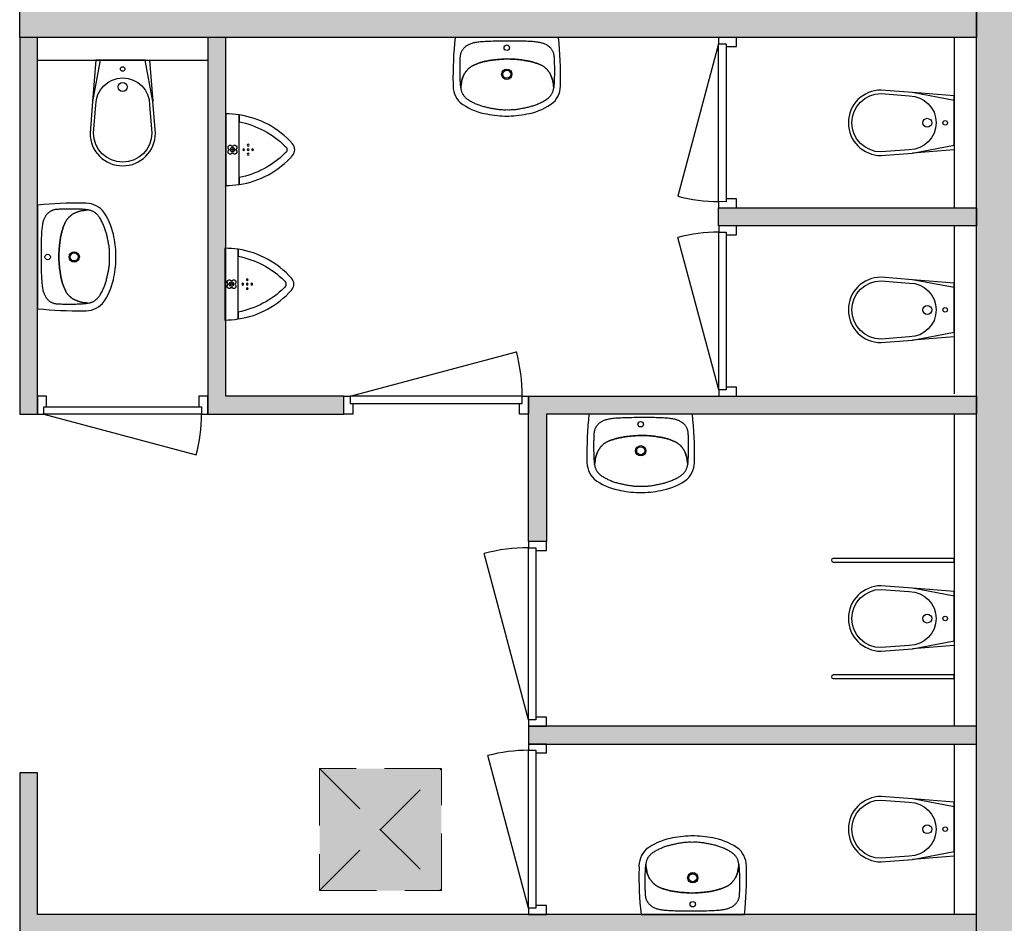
# Model space of a CAD drawing. Header units: millimetres. Extents: x -114 to 74467, y -1893 to 23658.
# Tile 43 of 52: x 48793 to 54289, y 12593 to 17633. Entities that reach past the tile are written whole.
import ezdxf

# ---------------------------------------------------------------- set-up
doc = ezdxf.new("R2010")
doc.units = ezdxf.units.MM
doc.header["$LTSCALE"] = 100
doc.linetypes.add('DASHED2', pattern=[9.525, 6.35, -3.175])
doc.linetypes.add('HIDDEN2', pattern=[4.7625, 3.175, -1.5875])
for name, color, linetype in [('AA22----_BINNENWAND', 254, 'Continuous'), ('AL22----_BINNENWAND', 2, 'Continuous'), ('AL32----_BINNENKOZIJNEN', 1, 'Continuous'), ('AL74----_SANITAIR', 7, 'Continuous')]:
    doc.layers.add(name, color=color, linetype=linetype)
doc.layers.add('AA33----_VLOEROPENINGEN', color=90, linetype='Continuous', transparency=0.9)
doc.layers.add('AL33----_VLOEROPENINGEN', color=7, linetype='HIDDEN2', lineweight=0)

# ---------------------------------------------------------------- blocks, each defined once
blk = doc.blocks.new('*U24')
at = {"layer": 'AL32----_BINNENKOZIJNEN'}
for points in [[(-950, -50), (-915, -50), (-915, -8.7), (-900, -8.7), (-900, 50), (-950, 50)], [(-50, 50), (-50, -8.7), (-35, -8.7), (-35.1, -50), (0, -50), (0, 50.1)], [(-915, -8.7), (-35, -8.7), (-35.1, -50), (-915, -50)]]:
    blk.add_lwpolyline(points, close=True, dxfattribs=at)
blk.add_lwpolyline([(-915, -50), (-65, -277.7)], dxfattribs=at)
blk.add_arc((-915, -50), 879.9, 345, 359.9987, dxfattribs=at)
blk = doc.blocks.new('*U12')
at = {"layer": 'AL32----_BINNENKOZIJNEN'}
blk.add_lwpolyline([(-995, 50), (-67.7, 298.4)], dxfattribs=at)
for points in [[(-1030, 50), (-995, 50), (-995, 8.7), (-980, 8.7), (-980, -50), (-1030, -50)], [(-995, 8.7), (-35, 8.7), (-35, 50), (-995, 50)], [(-50, -50), (-50, 8.7), (-35, 8.7), (-35, 50), (0, 50), (0, -50.1)]]:
    blk.add_lwpolyline(points, close=True, dxfattribs=at)
blk.add_arc((-995, 50), 960, 0, 15, dxfattribs=at)
blk = doc.blocks.new('*U25')
at = {"layer": 'AL32----_BINNENKOZIJNEN'}
for points in [[(-950, -50), (-915, -50), (-915, -8.7), (-900, -8.7), (-900, 50), (-950, 50)], [(-50, 50), (-50, -8.7), (-35, -8.7), (-35.1, -50), (0, -50), (0, 50.1)], [(-915, -8.7), (-35, -8.7), (-35.1, -50), (-915, -50)]]:
    blk.add_lwpolyline(points, close=True, dxfattribs=at)
blk.add_lwpolyline([(-35.1, -50), (-885.3, -277.2)], dxfattribs=at)
blk.add_arc((-35.1, -50.5), 879.9, 179.9276, 194.9263, dxfattribs=at)
blk = doc.blocks.new('*U5')
at = {"layer": 'AL32----_BINNENKOZIJNEN'}
for points in [[(-1030, -50), (-995, -50), (-995, -8.8), (-980, -8.8), (-980, 50), (-1030, 50)], [(-50, 50), (-50, -8.8), (-35, -8.8), (-35, -50), (0, -50), (0, 50)], [(-995, -8.8), (-35, -8.8), (-35, -50), (-995, -50)]]:
    blk.add_lwpolyline(points, close=True, dxfattribs=at)
blk.add_lwpolyline([(-35, -50), (-962.3, -298.5)], dxfattribs=at)
blk.add_arc((-35, -50), 960, 180, 195, dxfattribs=at)
blk = doc.blocks.new('WC 17 (R)')
at = {"layer": 'AL74----_SANITAIR'}
for points in [[(407.5, 182.5), (232, 168.5), (0, 125), (0, -125), (232, -168.5), (407.5, -182.5, 0.999913)], [(250, 150), (407.5, 162.5, -1), (407.5, -162.5), (250, -150, -1)], [(62.5, 0, -1), (37.5, 0, -1)], [(175, 0, -1), (125, 0, -1)]]:
    blk.add_lwpolyline(points, format="xyb", close=True, dxfattribs=at)
for points in [[(0, 125), (0, 150), (232, 168.5)], [(0, -125), (0, -150), (232, -168.5)]]:
    blk.add_lwpolyline(points, dxfattribs=at)
blk = doc.blocks.new('WT 04 (R)')
at = {"color": 3}
for centre, radius, start, end in [((265.6, 163.8), 136.5, 44.6333, 93.716), ((256.7, 300), 1.091783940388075e-11, 92.5317, 90.2017)]:
    blk.add_arc(centre, radius, start, end, dxfattribs=at)
at = {"layer": 'AL74----_SANITAIR'}
for points in [[(256.7, 300, 0.030203), (0, 288.8), (0, -288.8, 0.030203), (256.7, -300, 0.217499), (362.7, -259.7, 0.107077), (422.9, -126.6, 0.043293), (437.5, -10.5), (437.5, 10.5, 0.043293), (422.9, 126.6, 0.107077), (362.7, 259.7, 0.217499)], [(71.7, 0, -1), (41, 0, -1)], [(233, 0, -1), (175.6, 0, -1)], [(226.8, 0, -1), (181.9, 0, -1)]]:
    blk.add_lwpolyline(points, format="xyb", close=True, dxfattribs=at)
for points in [[(119.3, 20.3), (120.1, 34.4), (120.9, 46.9), (121.8, 57.8), (122.7, 67.5), (123.7, 76.2), (124.7, 84), (125.7, 91.2), (126.7, 98), (127.7, 104.4), (128.7, 110.5), (129.8, 116.3), (130.9, 121.9), (132, 127.3), (133.2, 132.5), (134.5, 137.6), (135.8, 142.6), (137.1, 147.4), (138.5, 152.3), (140, 157), (141.5, 161.6), (143.1, 166.2), (144.8, 170.7), (146.4, 175.2), (148.2, 179.6), (149.9, 183.9), (151.8, 188.1), (153.8, 192.3), (155.9, 196.3), (158.1, 200.3), (160.4, 204.1), (163, 207.8), (165.7, 211.4), (168.6, 214.9), (171.6, 218.2), (174.7, 221.4), (178, 224.5), (181.3, 227.4), (184.7, 230.2), (188.1, 232.9), (191.6, 235.4), (195.1, 237.9), (198.7, 240.2), (202.5, 242.4), (206.4, 244.5), (210.6, 246.5), (214.9, 248.5), (219.6, 250.4), (224.6, 252.2), (230, 253.9), (236.1, 255.6), (242.9, 257.2), (250.5, 258.7), (259.3, 260.1), (269.2, 261.4), (279, 262.5), (276.8, 262.9), (271.9, 263.6), (266.7, 264.2), (261.1, 264.8), (255.1, 265.3), (248.7, 265.8), (241.9, 266.2), (234.7, 266.5), (227.2, 266.8), (219.4, 267.1), (211.5, 267.3), (203.5, 267.4), (195.4, 267.5), (187.4, 267.5), (179.5, 267.5), (171.8, 267.4), (164.2, 267.3), (156.9, 267.2), (149.8, 267), (143, 266.8), (136.5, 266.6), (130.4, 266.4), (124.8, 266.2), (119.5, 266), (114.5, 265.7), (109.9, 265.4), (105.6, 265.1), (101.6, 264.6), (97.8, 264.1), (94.2, 263.4), (90.8, 262.7), (87.6, 261.7), (84.4, 260.7), (81.5, 259.5), (78.6, 258.2), (75.7, 256.8), (73, 255.2), (70.2, 253.6), (67.5, 251.7), (64.7, 249.8), (62, 247.7), (59.3, 245.4), (56.7, 243), (54.1, 240.4), (51.6, 237.7), (49.1, 234.7), (46.8, 231.6), (44.5, 228.2), (42.3, 224.7), (40.2, 221), (38.2, 217.1), (36.4, 213.1), (34.6, 208.8), (33, 204.4), (31.5, 199.7), (30.1, 194.9), (28.8, 189.7), (27.6, 184.3), (26.5, 178.6), (25.5, 172.4), (24.6, 165.9), (23.8, 158.8), (23.1, 151.3), (22.4, 143.4), (21.8, 135), (21.3, 126.2), (20.9, 117.1), (20.5, 107.6), (20.2, 97.9), (19.9, 87.9), (19.7, 77.8), (19.5, 67.6), (19.4, 57.7), (19.3, 48.1), (19.2, 39), (19.2, 30.8), (19.2, 23.5), (19.2, 17.3), (19.1, 12.4), (19.1, 8.6), (19.1, 5.5), (19.1, 2.3), (19.2, -1.4), (19.3, -11.8), (19.4, -23.8), (19.6, -36.8), (19.8, -50.3), (20.1, -63.9), (20.4, -77), (20.7, -89.4), (21.1, -100.9), (21.6, -111.7), (22.1, -121.6), (22.7, -130.9), (23.3, -139.6), (24, -147.7), (24.8, -155.2), (25.7, -162.2), (26.6, -168.7), (27.6, -174.9), (28.7, -180.6), (29.9, -186), (31.3, -191.2), (32.7, -196), (34.2, -200.6), (35.9, -205.1), (37.7, -209.3), (39.6, -213.4), (41.6, -217.3), (43.7, -221), (45.9, -224.5), (48.2, -227.8), (50.6, -230.9), (53, -233.8), (55.6, -236.6), (58.2, -239.1), (60.8, -241.5), (63.5, -243.8), (66.3, -245.9), (69, -247.8), (71.8, -249.6), (74.5, -251.3), (77.3, -252.8), (80.2, -254.2), (83.1, -255.5), (86, -256.7), (89.2, -257.7), (92.4, -258.6), (95.8, -259.3), (99.4, -260), (103.2, -260.5), (107.2, -260.9), (111.6, -261.2), (116.2, -261.5), (121.1, -261.7), (126.4, -261.9), (132.1, -262.1), (138.2, -262.3), (144.6, -262.4), (151.4, -262.6), (158.5, -262.7), (165.8, -262.8), (173.4, -262.8), (181.2, -262.9), (189.1, -262.8), (197.1, -262.8), (205.1, -262.6), (213.1, -262.4), (221, -262.2), (228.8, -261.9), (236.3, -261.6), (243.5, -261.2), (250.3, -260.7), (256.7, -260.2), (262.7, -259.6), (268.3, -259), (273.5, -258.4), (278.4, -257.7), (280.6, -257.3), (270.8, -256.3), (260.9, -255), (252.1, -253.6), (244.4, -252.1), (237.6, -250.6), (231.6, -249), (226.1, -247.3), (221.1, -245.5), (216.5, -243.6), (212.1, -241.7), (207.9, -239.7), (204, -237.6), (200.2, -235.4), (196.6, -233.1), (193, -230.7), (189.5, -228.2), (186.1, -225.6), (182.7, -222.8), (179.3, -219.8), (176.1, -216.8), (172.9, -213.6), (169.9, -210.3), (167, -206.9), (164.2, -203.3), (161.7, -199.6), (159.3, -195.8), (157.1, -191.8), (155, -187.8), (153, -183.7), (151.1, -179.4), (149.2, -175.1), (147.5, -170.8), (145.8, -166.3), (144.1, -161.8), (142.5, -157.2), (141, -152.6), (139.5, -147.9), (138, -143.1), (136.6, -138.2), (135.3, -133.2), (134, -128.2), (132.8, -123), (131.6, -117.6), (130.5, -112), (129.4, -106.2), (128.3, -100.1), (127.3, -93.7), (126.2, -86.9), (125.2, -79.7), (124.2, -71.9), (123.1, -63.3), (122.2, -53.6), (121.2, -42.6), (120.3, -30.2), (119.4, -16.1), (118.5, 2.1)], [(401.4, -31.5), (401.7, -25.2), (401.8, -18.6), (401.9, -11.8), (401.8, -4.7), (401.6, 3), (401.8, 10.7), (401.8, 17.8), (401.7, 24.6), (401.5, 31.2), (401.1, 37.5), (400.7, 43.6), (400.1, 49.6), (399.4, 55.5), (398.5, 61.5), (397.6, 67.4), (396.6, 73.2), (395.5, 79.1), (394.3, 84.9), (393.2, 90.7), (391.9, 96.5), (390.7, 102.2), (389.4, 107.9), (388.2, 113.5), (386.9, 119.1), (385.6, 124.6), (384.2, 130.1), (382.7, 135.6), (381.2, 141), (379.6, 146.4), (377.9, 151.8), (376, 157.1), (374.1, 162.4), (372.1, 167.7), (370, 172.9), (367.8, 178.2), (365.5, 183.3), (363.1, 188.5), (360.7, 193.6), (358.1, 198.7), (355.6, 203.6), (352.9, 208.5), (350.1, 213.2), (347.3, 217.7), (344.4, 222), (341.4, 226.1), (338.4, 230), (335.3, 233.6), (332.1, 236.9), (328.9, 240), (325.7, 242.8), (322.5, 245.4), (319.3, 247.8), (316.2, 249.9), (313.1, 251.8), (310, 253.5), (306.9, 255), (303.7, 256.3), (300.4, 257.5), (297, 258.6), (293.4, 259.6), (289.6, 260.5), (285.6, 261.4), (281.3, 262.2), (279, 262.5), (269.2, 261.4), (259.3, 260.1), (250.5, 258.7), (242.9, 257.2), (236.1, 255.6), (230, 253.9), (224.6, 252.2), (219.6, 250.4), (214.9, 248.5), (210.6, 246.5), (206.4, 244.5), (202.5, 242.4), (198.7, 240.2), (195.1, 237.9), (191.6, 235.4), (188.1, 232.9), (184.7, 230.2), (181.3, 227.4), (178, 224.5), (174.7, 221.4), (171.6, 218.2), (168.6, 214.9), (165.7, 211.4), (163, 207.8), (160.4, 204.1), (158.1, 200.3), (155.9, 196.3), (153.8, 192.3), (151.8, 188.1), (149.9, 183.9), (148.2, 179.6), (146.4, 175.2), (144.8, 170.7), (143.1, 166.2), (141.5, 161.6), (140, 157), (138.5, 152.3), (137.1, 147.4), (135.8, 142.6), (134.5, 137.6), (133.2, 132.5), (132, 127.3), (130.9, 121.9), (129.8, 116.3), (128.7, 110.5), (127.7, 104.4), (126.7, 98), (125.7, 91.2), (124.7, 84), (123.7, 76.2), (122.7, 67.5), (121.8, 57.8), (120.9, 46.9), (120.1, 34.4), (119.3, 20.3), (118.5, 2.1), (119.4, -16.1), (120.3, -30.2), (121.2, -42.6), (122.2, -53.6), (123.1, -63.3), (124.2, -71.9), (125.2, -79.7), (126.2, -86.9), (127.3, -93.7), (128.3, -100.1), (129.4, -106.2), (130.5, -112), (131.6, -117.6), (132.8, -123), (134, -128.2), (135.3, -133.2), (136.6, -138.2), (138, -143.1), (139.5, -147.9), (141, -152.6), (142.5, -157.2), (144.1, -161.8), (145.8, -166.3), (147.5, -170.8), (149.2, -175.1), (151.1, -179.4), (153, -183.7), (155, -187.8), (157.1, -191.8), (159.3, -195.8), (161.7, -199.6), (164.2, -203.3), (167, -206.9), (169.9, -210.3), (172.9, -213.6), (176.1, -216.8), (179.3, -219.8), (182.7, -222.8), (186.1, -225.6), (189.5, -228.2), (193, -230.7), (196.6, -233.1), (200.2, -235.4), (204, -237.6), (207.9, -239.7), (212.1, -241.7), (216.5, -243.6), (221.1, -245.5), (226.1, -247.3), (231.6, -249), (237.6, -250.6), (244.4, -252.1), (252.1, -253.6), (260.9, -255), (270.8, -256.3), (280.6, -257.3), (282.9, -256.9), (287.2, -256.1), (291.2, -255.2), (295, -254.3), (298.6, -253.3), (302, -252.2), (305.2, -250.9), (308.4, -249.6), (311.5, -248.1), (314.6, -246.3), (317.7, -244.4), (320.9, -242.3), (324, -239.9), (327.2, -237.3), (330.4, -234.4), (333.6, -231.3), (336.7, -228), (339.8, -224.4), (342.8, -220.5), (345.8, -216.4), (348.6, -212.1), (351.4, -207.5), (354.1, -202.8), (356.8, -197.9), (359.4, -192.9), (361.8, -187.9), (364.3, -182.7), (366.6, -177.6), (368.9, -172.4), (371, -167.1), (373.1, -161.9), (375.1, -156.6), (377, -151.3), (378.8, -145.9), (380.5, -140.5), (382.1, -135.1), (383.6, -129.7), (385, -124.2), (386.3, -118.7), (387.6, -113.2), (388.9, -107.6), (390.1, -101.9), (391.3, -96.3), (392.5, -90.5), (393.7, -84.8), (394.9, -79), (396, -73.1), (397, -67.3), (398, -61.4), (398.9, -55.5), (399.7, -49.6), (400.4, -43.6), (400.9, -37.6)]]:
    blk.add_lwpolyline(points, close=True, dxfattribs=at)
blk = doc.blocks.new('Urinoir (R)')
at = {"layer": 'AL74----_SANITAIR'}
for points in [[(75, 194.3, 0.03766), (0, 200), (0, -200, 0.03766), (75, -194.3), (75, -155.6)], [(372.7, -33.3, 0.381928), (372.7, 33.3, 0.174395), (75, 194.3), (75, 155.6, -0.147779), (330.6, 20.3, -0.511086), (330.6, -20.3, -0.147779), (75, -155.6), (75, -194.3, 0.174393)], [(16.3, -3.5, 0.414217), (16.3, 3.5, -1.000347), (34, 21.2, 0.413172), (41, 21.2, -1.00056), (58.7, 3.5, 0.413679), (58.7, -3.5, -1.000343), (41, -21.2, 0.413712), (34, -21.2, -1.000003)], [(25, 0, -1), (50, 0, -1)], [(32.5, 0, -1), (42.5, 0, -1)], [(105, 0, 1), (95, 0, 1)], [(120, 25, 1), (130, 25, 1)], [(120, 0, 1), (130, 0, 1)], [(155, 0, 1), (145, 0, 1)], [(130, -25, 1), (120, -25, 1)]]:
    blk.add_lwpolyline(points, format="xyb", close=True, dxfattribs=at)
blk = doc.blocks.new('33_kruipluik_680x680')
at = {"layer": 'AA33----_VLOEROPENINGEN'}
h = blk.add_hatch(color=256, dxfattribs=at)
h.dxf.hatch_style = 1
h.paths.add_polyline_path([(340, -340), (340, 340), (-340, 340), (-340, -340)])
at = {"layer": 'AL33----_VLOEROPENINGEN', "linetype": 'DASHED2', "ltscale": 0.5}
for p, q in [((-340, 340), (340, -340)), ((-340, -340), (340, 340))]:
    blk.add_line(p, q, dxfattribs=at)
at = {"layer": 'AL33----_VLOEROPENINGEN'}
blk.add_lwpolyline([(-340, 340), (-340, -340), (340, -340), (340, 340)], close=True, dxfattribs=at)

msp = doc.modelspace()

# ---------------------------------------------------------------- hatches: boundary and pattern name
at = {"layer": 'AA22----_BINNENWAND'}
h = msp.add_hatch(color=256, dxfattribs=at)
h.paths.add_polyline_path([(54353.3, 20153.3), (52333.3, 20153.3), (52333.3, 19933.3), (54133.3, 19933.3), (54133.3, 10933.3), (54353.3, 10933.3)])
h.paths.add_polyline_path([(54133.3, 17733.3), (54133.3, 17533.3), (48793.3, 17533.3), (48793.3, 17733.3)])
h.paths.add_polyline_path([(58997.3, 20000.3), (59097.3, 20000.3), (59097.3, 18530.3), (59179.8, 18530.3), (59179.8, 18430.3), (58909.8, 18430.3), (58909.8, 18530.3), (58997.3, 18530.3)], flags=17)
h.paths.add_polyline_path([(60197.3, 20000.3), (60297.3, 20000.3), (60297.3, 18530.3), (60379.8, 18530.3), (60379.8, 18430.3), (60109.8, 18430.3), (60109.8, 18530.3), (60197.3, 18530.3)])
h.paths.add_polyline_path([(61397.3, 20000.3), (61397.3, 18530.3), (61309.8, 18530.3), (61309.8, 18430.3), (61397.3, 18430.3), (61397.3, 16673.3), (61197.3, 16673.3), (61197.3, 16573.3), (61697.3, 16573.3), (61697.3, 16673.3), (61497.3, 16673.3), (61497.3, 18430.3), (61583.8, 18430.3), (61583.8, 18530.3), (61497.3, 18530.3), (61497.3, 20000.3)])
h.paths.add_polyline_path([(57797.3, 20000.3), (57897.3, 20000.3), (57897.3, 16673.3), (60147.3, 16673.3), (60147.3, 16573.3), (55998.3, 16573.3), (55998.3, 16673.3), (57798.3, 16673.3)])
h.paths.add_polyline_path([(57872.6, 20150.3), (57872.6, 20000.3), (61422.1, 20000.3), (61422.1, 20150.3)])
h.paths.add_polyline_path([(61472.6, 20150.3), (61472.6, 20000.3), (65022.1, 20000.3), (65022.1, 20150.3)])
h.paths.add_polyline_path([(65004.3, 19989.3), (65154.3, 19989.3), (65154.3, 16335.8), (64530.8, 16143.8), (64483.7, 16296.7), (65004.3, 16457)])
h.paths.add_polyline_path([(56123, 20150.3), (56123, 20000.3), (57822.1, 20000.3), (57822.1, 20150.3)])
h.paths.add_polyline_path([(54353.3, 20150.3), (54353.3, 20000.3), (55093, 20000.3), (55093, 20150.3)])
h.paths.add_polyline_path([(65004.3, 16673.3), (65004.3, 16573.3), (62747.3, 16573.3), (62747.3, 16673.3)])
h.paths.add_polyline_path([(64945.7, 14796.2), (64992.8, 14643.3), (65566.3, 14819.9), (65519.2, 14972.8)])
h.paths.add_polyline_path([(65004.3, 14612.3), (65004.3, 12843.3), (65154.3, 12843.3), (65154.3, 14633.8)])
h.paths.add_polyline_path([(54133.3, 12643.3), (48893.3, 12643.3), (48893.3, 13433.3), (48793.3, 13433.3), (48793.3, 12543.3), (54133.3, 12543.3)])
h.paths.add_polyline_path([(48893.3, 12543.3), (48793.3, 12543.3), (48793.3, 10902.8), (48893.3, 10902.8)])
h.paths.add_polyline_path([(48793.3, 9902.8), (48893.3, 9902.8), (48893.3, 9352.8), (48793.3, 9352.8)])
h.paths.add_polyline_path([(49943.3, 17533.3), (49843.3, 17533.3), (49843.3, 15433.3), (50603.3, 15433.3), (50603.3, 15533.3), (49943.3, 15533.3)])
h.paths.add_polyline_path([(54133.3, 15533.3), (54133.3, 15433.3), (51733.3, 15433.3), (51733.3, 14723.3), (51633.3, 14723.3), (51633.3, 15533.3)])
h.paths.add_polyline_path([(54133.3, 16583.3), (54133.3, 16483.3), (52694.3, 16483.3), (52694.3, 16583.3)], flags=17)
h.paths.add_polyline_path([(54133.3, 13693.3), (51633.3, 13693.3), (51633.3, 13593.3), (54133.3, 13593.3)])
h.paths.add_polyline_path([(54353.3, 16673.3), (54353.3, 16573.3), (54998.3, 16573.3), (54998.3, 16673.3)])
h.paths.add_polyline_path([(48793.3, 17533.3), (48793.3, 15433.3), (48893.3, 15433.3), (48893.3, 17533.3)])
edge = h.paths.add_edge_path(flags=17)
edge.add_line((57897.3, 18530.4), (57979.8, 18530.4))
edge.add_line((57979.8, 18530.4), (57979.8, 18430.4))
edge.add_line((57979.8, 18430.4), (57897.3, 18430.4))

# ---------------------------------------------------------------- linework, layer by layer
at = {"layer": 'AL22----_BINNENWAND'}
msp.add_lwpolyline([(52333.3, 20153.3), (54353.3, 20153.3), (54353.3, 10933.3), (54133.3, 10933.3), (54133.3, 19933.3), (52333.3, 19933.3)], dxfattribs=at)
for points in [[(54133.3, 17733.3), (54133.3, 17533.3), (48793.3, 17533.3), (48793.3, 17733.3)], [(48793.3, 17533.3), (48793.3, 15433.3), (48893.3, 15433.3), (48893.3, 17533.3)], [(49943.3, 17533.3), (49843.3, 17533.3), (49843.3, 15433.3), (50603.3, 15433.3), (50603.3, 15533.3), (49943.3, 15533.3)], [(54133.3, 16583.3), (54133.3, 16483.3), (52694.3, 16483.3), (52694.3, 16583.3)], [(54133.3, 15533.3), (54133.3, 15433.3), (51733.3, 15433.3), (51733.3, 14723.3), (51633.3, 14723.3), (51633.3, 15533.3)], [(54133.3, 13693.3), (51633.3, 13693.3), (51633.3, 13593.3), (54133.3, 13593.3)], [(54133.3, 12643.3), (48893.3, 12643.3), (48893.3, 13433.3), (48793.3, 13433.3), (48793.3, 12543.3), (54133.3, 12543.3)]]:
    msp.add_lwpolyline(points, close=True, dxfattribs=at)
at = {"layer": 'AL74----_SANITAIR'}
for points in [[(54008.3, 17533.3), (54008.3, 16583.3)], [(48893.3, 17408.3), (49843.3, 17408.3)], [(54008.3, 16483.3), (54008.3, 15546.1)], [(54008.3, 15433.3), (54008.3, 13693.3)], [(54008.3, 13593.3), (54008.3, 12643.3)]]:
    msp.add_lwpolyline(points, dxfattribs=at)
for points in [[(54008.3, 14628.3), (53333.3, 14628.3, 1), (53333.3, 14608.3), (54008.3, 14608.3)], [(54008.3, 13978.3), (53333.3, 13978.3, 1), (53333.3, 13958.3), (54008.3, 13958.3)]]:
    msp.add_lwpolyline(points, format="xyb", close=True, dxfattribs=at)

# ---------------------------------------------------------------- block references
at = {"layer": 'AL32----_BINNENKOZIJNEN', "rotation": 270}
for name, p in [('*U24', (52744.3, 16583.3)), ('*U25', (52744.4, 15533.3)), ('*U5', (51683.3, 13693.3)), ('*U25', (51683.4, 12643.3))]:
    msp.add_blockref(name, p, dxfattribs=at)
at = {"layer": 'AL32----_BINNENKOZIJNEN'}
for name, p in [('*U12', (51633.3, 15483.3)), ('*U24', (49843.3, 15483.3))]:
    msp.add_blockref(name, p, dxfattribs=at)
at = {"layer": 'AL33----_VLOEROPENINGEN', "lineweight": -3}
msp.add_blockref('33_kruipluik_680x680', (50807, 13116), dxfattribs=at)
at = {"layer": 'AL74----_SANITAIR'}
for name, p, rotation in [('WT 04 (R)', (51511.9, 17533.3), 270), ('WC 17 (R)', (49368.3, 17408.3), 270), ('WC 17 (R)', (54008.3, 17058.3), 180), ('WC 17 (R)', (54008.3, 16014.7), 180), ('WT 04 (R)', (52259.2, 15433.3), 270), ('WC 17 (R)', (54008.3, 14293.3), 180), ('WC 17 (R)', (54008.3, 13118.3), 180), ('WT 04 (R)', (52549.8, 12643.3), 90)]:
    msp.add_blockref(name, p, dxfattribs=dict(at, rotation=rotation))
for name, p in [('Urinoir (R)', (49943.3, 16908.3)), ('WT 04 (R)', (48893.3, 16309.9)), ('Urinoir (R)', (49938.3, 16158.3))]:
    msp.add_blockref(name, p, dxfattribs=at)

doc.saveas('drawing.dxf')
